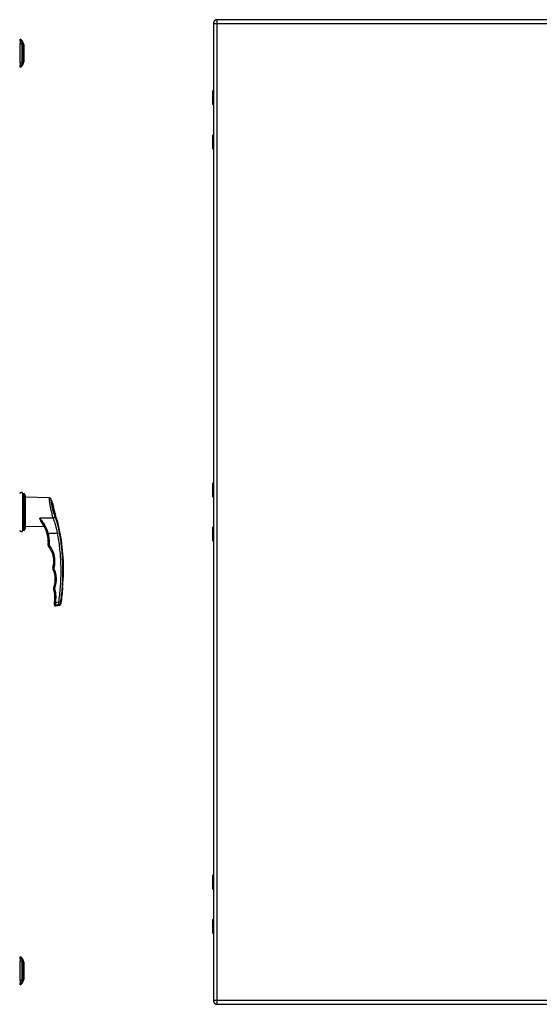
# Model space of a CAD drawing. Header units: inches. Extents: x 7 to 174, y 10 to 93.
# Tile 115 of 132: x 51 to 74, y 29 to 71. Entities that reach past the tile are written whole.
import ezdxf

# ---------------------------------------------------------------- set-up
doc = ezdxf.new("R2010")
doc.units = ezdxf.units.IN
doc.header["$MEASUREMENT"] = 0
doc.layers.add('Visible Edges(ANSI)', color=7, linetype='Continuous', lineweight=25)
doc.layers.add('Visible Tangent Edges(ANSI)', color=7, linetype='Continuous', lineweight=25)

msp = doc.modelspace()

# ---------------------------------------------------------------- linework, layer by layer
at = {"layer": 'Visible Edges(ANSI)'}
for p, q in [((95.438, 70.779), (59.842, 70.779)), ((59.681, 70.618), (59.681, 29.137)), ((51.47, 69.877), (51.47, 69.945)), ((51.47, 69.877), (51.47, 69.766)), ((51.557, 69.886), (51.624, 69.712)), ((51.47, 68.943), (51.47, 69.766)), ((51.63, 69.647), (51.63, 69.062)), ((51.624, 68.998), (51.557, 68.824)), ((51.47, 68.943), (51.47, 68.832)), ((51.47, 68.764), (51.47, 68.832)), ((59.661, 67.174), (59.661, 67.759)), ((59.681, 67.159), (59.677, 67.159)), ((59.661, 65.298), (59.661, 65.883)), ((59.677, 65.899), (59.681, 65.899)), ((59.661, 50.523), (59.661, 51.108)), ((51.62, 50.654), (51.604, 50.655)), ((51.706, 49.253), (51.706, 50.503)), ((52.702, 50.485), (51.706, 50.503)), ((59.681, 50.507), (59.677, 50.507)), ((51.62, 49.101), (51.604, 49.1)), ((52.491, 49.266), (51.706, 49.253)), ((52.459, 49.325), (52.459, 49.325)), ((59.661, 48.647), (59.661, 49.232)), ((59.677, 49.247), (59.681, 49.247)), ((53.299, 47.078), (53.315, 47.078)), ((53.293, 46.678), (53.277, 46.678)), ((52.983, 45.891), (53.135, 45.918)), ((59.661, 33.871), (59.661, 34.456)), ((59.681, 33.856), (59.677, 33.856)), ((59.661, 31.995), (59.661, 32.58)), ((59.677, 32.596), (59.681, 32.596)), ((51.47, 30.922), (51.47, 30.99)), ((51.47, 30.922), (51.47, 30.811)), ((51.47, 29.988), (51.47, 30.811)), ((51.557, 30.931), (51.624, 30.757)), ((51.63, 30.692), (51.63, 30.107)), ((51.47, 29.988), (51.47, 29.877)), ((51.47, 29.809), (51.47, 29.877)), ((51.624, 30.043), (51.557, 29.869)), ((59.842, 28.976), (95.438, 28.976))]:
    msp.add_line(p, q, dxfattribs=at)
at = {"layer": 'Visible Edges(ANSI)', "flags": 128}
for points in [[(51.625, 69), (51.625, 69), (51.625, 69.001), (51.625, 69.003), (51.625, 69.006), (51.625, 69.01), (51.625, 69.015), (51.625, 69.02), (51.625, 69.027), (51.625, 69.034), (51.625, 69.042), (51.625, 69.05), (51.625, 69.06), (51.625, 69.07), (51.625, 69.08), (51.625, 69.092), (51.625, 69.104), (51.625, 69.116), (51.625, 69.129), (51.625, 69.143), (51.625, 69.157), (51.625, 69.172), (51.625, 69.187), (51.625, 69.203), (51.625, 69.219), (51.625, 69.235), (51.625, 69.252), (51.625, 69.269), (51.625, 69.286), (51.625, 69.303), (51.625, 69.32), (51.625, 69.337), (51.625, 69.355), (51.625, 69.372), (51.625, 69.39), (51.625, 69.407), (51.625, 69.424), (51.625, 69.441), (51.625, 69.458), (51.625, 69.475), (51.625, 69.491), (51.625, 69.507), (51.625, 69.523), (51.625, 69.538), (51.625, 69.553), (51.625, 69.567), (51.625, 69.58), (51.625, 69.594), (51.625, 69.606), (51.625, 69.618), (51.625, 69.629), (51.625, 69.64), (51.625, 69.65), (51.625, 69.659), (51.625, 69.668), (51.625, 69.676), (51.625, 69.683), (51.625, 69.689), (51.625, 69.695), (51.625, 69.699), (51.625, 69.703), (51.625, 69.706), (51.625, 69.708), (51.625, 69.709), (51.625, 69.71)], [(52.862, 50.218), (52.862, 50.217), (52.863, 50.214), (52.863, 50.209), (52.864, 50.203), (52.866, 50.195), (52.867, 50.185), (52.869, 50.173), (52.871, 50.16), (52.874, 50.145), (52.877, 50.129), (52.88, 50.111), (52.884, 50.092), (52.888, 50.073), (52.893, 50.052), (52.897, 50.03), (52.903, 50.008), (52.908, 49.985), (52.914, 49.961), (52.92, 49.937), (52.927, 49.913), (52.933, 49.888), (52.94, 49.864), (52.948, 49.84), (52.955, 49.816)], [(52.955, 49.816), (52.956, 49.813), (52.957, 49.81), (52.958, 49.808), (52.958, 49.805), (52.959, 49.802), (52.96, 49.799), (52.961, 49.797), (52.962, 49.794), (52.963, 49.791), (52.964, 49.788), (52.964, 49.786), (52.965, 49.783), (52.966, 49.78), (52.967, 49.777), (52.968, 49.775), (52.969, 49.772), (52.97, 49.769), (52.97, 49.766), (52.971, 49.764), (52.972, 49.761), (52.973, 49.758), (52.974, 49.755), (52.975, 49.753), (52.976, 49.75)], [(53.092, 49.392), (53.091, 49.393), (53.09, 49.396), (53.089, 49.4), (53.087, 49.406), (53.084, 49.414), (53.081, 49.423), (53.078, 49.433), (53.074, 49.444), (53.07, 49.457), (53.065, 49.471), (53.06, 49.486), (53.055, 49.502), (53.049, 49.519), (53.043, 49.538), (53.037, 49.557), (53.03, 49.577), (53.024, 49.597), (53.017, 49.618), (53.01, 49.64), (53.003, 49.661), (52.996, 49.683), (52.989, 49.705), (52.982, 49.727), (52.976, 49.75)], [(52.402, 49.419), (52.413, 49.401), (52.424, 49.384), (52.435, 49.366), (52.446, 49.348), (52.457, 49.33), (52.467, 49.312), (52.477, 49.293), (52.487, 49.274), (52.497, 49.256), (52.506, 49.237), (52.515, 49.217), (52.524, 49.198), (52.533, 49.179), (52.541, 49.159), (52.549, 49.139), (52.557, 49.119), (52.565, 49.099), (52.572, 49.079), (52.579, 49.059), (52.586, 49.038), (52.592, 49.018), (52.598, 48.997), (52.604, 48.976), (52.609, 48.955)], [(52.609, 48.955), (52.614, 48.937), (52.619, 48.918), (52.623, 48.899), (52.627, 48.881), (52.63, 48.862), (52.634, 48.843), (52.637, 48.824), (52.64, 48.805), (52.643, 48.786), (52.645, 48.767), (52.648, 48.748), (52.65, 48.729), (52.651, 48.71), (52.653, 48.691), (52.654, 48.672), (52.655, 48.652), (52.656, 48.633), (52.656, 48.614), (52.657, 48.595), (52.657, 48.576), (52.657, 48.557), (52.656, 48.537), (52.655, 48.518), (52.655, 48.499)], [(52.655, 48.499), (52.654, 48.495), (52.654, 48.49), (52.654, 48.486), (52.655, 48.481), (52.655, 48.477), (52.655, 48.472), (52.656, 48.468), (52.657, 48.464), (52.658, 48.459), (52.659, 48.455), (52.66, 48.451), (52.661, 48.446), (52.662, 48.442), (52.664, 48.438), (52.666, 48.434), (52.667, 48.43), (52.669, 48.426), (52.671, 48.422), (52.673, 48.418), (52.675, 48.414), (52.678, 48.41), (52.68, 48.406), (52.683, 48.403), (52.686, 48.399)], [(52.686, 48.399), (52.708, 48.369), (52.73, 48.337), (52.75, 48.305), (52.769, 48.272), (52.787, 48.238), (52.804, 48.203), (52.819, 48.168), (52.833, 48.133), (52.845, 48.096), (52.856, 48.06), (52.866, 48.023), (52.874, 47.986), (52.881, 47.948), (52.886, 47.911), (52.89, 47.873), (52.893, 47.835), (52.894, 47.797), (52.893, 47.759), (52.891, 47.721), (52.888, 47.683), (52.883, 47.645), (52.877, 47.607), (52.869, 47.57), (52.86, 47.533)], [(52.86, 47.533), (52.859, 47.529), (52.858, 47.524), (52.858, 47.52), (52.857, 47.516), (52.856, 47.512), (52.856, 47.508), (52.856, 47.504), (52.855, 47.499), (52.855, 47.495), (52.855, 47.491), (52.856, 47.487), (52.856, 47.482), (52.856, 47.478), (52.857, 47.474), (52.857, 47.47), (52.858, 47.466), (52.859, 47.462), (52.86, 47.457), (52.861, 47.453), (52.862, 47.449), (52.864, 47.445), (52.865, 47.441), (52.867, 47.437), (52.868, 47.433)], [(52.868, 47.433), (52.881, 47.404), (52.892, 47.374), (52.903, 47.344), (52.913, 47.313), (52.921, 47.282), (52.929, 47.251), (52.936, 47.219), (52.941, 47.188), (52.946, 47.156), (52.95, 47.124), (52.952, 47.092), (52.954, 47.06), (52.954, 47.028), (52.954, 46.996), (52.952, 46.964), (52.95, 46.932), (52.946, 46.9), (52.942, 46.868), (52.936, 46.837), (52.929, 46.805), (52.922, 46.774), (52.913, 46.743), (52.903, 46.712), (52.893, 46.682)], [(52.893, 46.682), (52.891, 46.678), (52.89, 46.674), (52.889, 46.67), (52.888, 46.666), (52.887, 46.662), (52.886, 46.658), (52.886, 46.654), (52.885, 46.65), (52.884, 46.646), (52.884, 46.642), (52.884, 46.638), (52.884, 46.633), (52.884, 46.629), (52.884, 46.625), (52.884, 46.621), (52.884, 46.617), (52.885, 46.613), (52.885, 46.609), (52.886, 46.605), (52.887, 46.6), (52.887, 46.596), (52.888, 46.592), (52.89, 46.588), (52.891, 46.584)], [(52.891, 46.584), (52.896, 46.569), (52.9, 46.554), (52.904, 46.539), (52.908, 46.523), (52.912, 46.508), (52.916, 46.492), (52.919, 46.477), (52.922, 46.461), (52.925, 46.446), (52.927, 46.43), (52.929, 46.414), (52.931, 46.398), (52.933, 46.382), (52.935, 46.367), (52.936, 46.351), (52.937, 46.335), (52.938, 46.319), (52.938, 46.303), (52.939, 46.287), (52.939, 46.271), (52.938, 46.256), (52.938, 46.24), (52.937, 46.224), (52.936, 46.208)], [(52.918, 45.99), (52.917, 45.987), (52.917, 45.985), (52.917, 45.982), (52.917, 45.98), (52.916, 45.977), (52.916, 45.975), (52.916, 45.973), (52.916, 45.971), (52.916, 45.969), (52.915, 45.967), (52.915, 45.966), (52.915, 45.964), (52.915, 45.963), (52.915, 45.962), (52.915, 45.96), (52.915, 45.959), (52.915, 45.958), (52.914, 45.958), (52.914, 45.957), (52.914, 45.956), (52.914, 45.956), (52.914, 45.956), (52.914, 45.956), (52.914, 45.955)], [(52.922, 46.031), (52.921, 46.029), (52.921, 46.026), (52.921, 46.024), (52.921, 46.022), (52.921, 46.02), (52.92, 46.017), (52.92, 46.015), (52.92, 46.013), (52.92, 46.011), (52.92, 46.009), (52.919, 46.007), (52.919, 46.005), (52.919, 46.003), (52.919, 46.002), (52.919, 46), (52.919, 45.998), (52.918, 45.997), (52.918, 45.996), (52.918, 45.994), (52.918, 45.993), (52.918, 45.992), (52.918, 45.992), (52.918, 45.991), (52.918, 45.99)], [(52.936, 46.208), (52.936, 46.201), (52.935, 46.193), (52.934, 46.186), (52.934, 46.178), (52.933, 46.171), (52.933, 46.164), (52.932, 46.156), (52.932, 46.149), (52.931, 46.142), (52.93, 46.134), (52.93, 46.127), (52.929, 46.119), (52.929, 46.112), (52.928, 46.105), (52.927, 46.097), (52.927, 46.09), (52.926, 46.083), (52.926, 46.075), (52.925, 46.068), (52.924, 46.061), (52.924, 46.053), (52.923, 46.046), (52.922, 46.038), (52.922, 46.031)], [(51.625, 30.045), (51.625, 30.045), (51.625, 30.046), (51.625, 30.048), (51.625, 30.051), (51.625, 30.055), (51.625, 30.06), (51.625, 30.065), (51.625, 30.072), (51.625, 30.079), (51.625, 30.086), (51.625, 30.095), (51.625, 30.104), (51.625, 30.115), (51.625, 30.125), (51.625, 30.137), (51.625, 30.149), (51.625, 30.161), (51.625, 30.174), (51.625, 30.188), (51.625, 30.202), (51.625, 30.217), (51.625, 30.232), (51.625, 30.248), (51.625, 30.264), (51.625, 30.28), (51.625, 30.297), (51.625, 30.314), (51.625, 30.331), (51.625, 30.348), (51.625, 30.365), (51.625, 30.383), (51.625, 30.4), (51.625, 30.418), (51.625, 30.435), (51.625, 30.452), (51.625, 30.469), (51.625, 30.486), (51.625, 30.503), (51.625, 30.52), (51.625, 30.536), (51.625, 30.552), (51.625, 30.568), (51.625, 30.583), (51.625, 30.598), (51.625, 30.612), (51.625, 30.625), (51.625, 30.639), (51.625, 30.651), (51.625, 30.663), (51.625, 30.674), (51.625, 30.685), (51.625, 30.695), (51.625, 30.704), (51.625, 30.713), (51.625, 30.721), (51.625, 30.728), (51.625, 30.734), (51.625, 30.74), (51.625, 30.744), (51.625, 30.748), (51.625, 30.751), (51.625, 30.753), (51.625, 30.754), (51.625, 30.755)]]:
    msp.add_lwpolyline(points, dxfattribs=at)
at = {"layer": 'Visible Edges(ANSI)'}
for centre, radius, start, end in [((59.842, 70.618), 0.161, 90, 180), ((51.478, 69.886), 0.0394, 101.537, 126.8699), ((51.454, 69.828), 0.118, 29.7291, 82.0587), ((51.548, 69.882), 0.00984, 21.2505, 29.7291), ((51.62, 69.71), 0.00492, 0.2088, 21.2505), ((51.618, 69.647), 0.0118, 0, 53.3493), ((51.62, 69), 0.00492, 338.7495, 359.7912), ((51.618, 69.062), 0.0118, 306.6507, 0), ((51.478, 68.823), 0.0394, 233.1301, 258.463), ((51.454, 68.881), 0.118, 277.9413, 330.2709), ((51.548, 68.827), 0.00984, 330.2709, 338.7495), ((59.681, 67.759), 0.0197, 90.5386, 180), ((59.677, 67.174), 0.0157, 180, 270), ((59.677, 65.883), 0.0157, 90, 180), ((59.681, 65.298), 0.0197, 180, 269.4614), ((59.681, 51.108), 0.0197, 90.5386, 180), ((51.523, 50.643), 0.0689, 21.3638, 180), ((51.605, 50.675), 0.0197, 201.3638, 265.834), ((51.615, 50.59), 0.0641, 22.706, 85.834), ((51.298, 50.458), 0.408, 0, 22.706), ((52.7, 50.387), 0.0984, 19.5831, 89), ((44.219, 47.37), 9.1, 18.2371, 19.5831), ((59.677, 50.523), 0.0157, 180, 270), ((44.219, 47.37), 9.1, 358.1604, 12.8399), ((51.523, 49.113), 0.0689, 180, 338.6362), ((51.605, 49.08), 0.0197, 94.166, 158.6362), ((51.615, 49.165), 0.0641, 274.166, 337.294), ((51.298, 49.298), 0.408, 337.294, 0), ((59.677, 49.232), 0.0157, 90, 180), ((59.681, 48.647), 0.0197, 180, 269.4614), ((44.219, 47.37), 9.084, 355.6305, 358.1573), ((44.219, 47.37), 9.1, 351.344, 355.638), ((53.118, 46.015), 0.0984, 280, 351.344), ((52.973, 45.95), 0.0591, 174.2188, 280), ((59.681, 34.456), 0.0197, 90.5386, 180), ((59.677, 33.871), 0.0157, 180, 270), ((59.677, 32.58), 0.0157, 90, 180), ((59.681, 31.995), 0.0197, 180, 269.4614), ((51.478, 30.931), 0.0394, 101.537, 126.8699), ((51.454, 30.873), 0.118, 29.7291, 82.0587), ((51.548, 30.927), 0.00984, 21.2505, 29.7291), ((51.62, 30.755), 0.00492, 0.2088, 21.2505), ((51.618, 30.692), 0.0118, 0, 53.3493), ((51.618, 30.107), 0.0118, 306.6507, 0), ((51.478, 29.868), 0.0394, 233.1301, 258.463), ((51.454, 29.926), 0.118, 277.9413, 330.2709), ((51.548, 29.872), 0.00984, 330.2709, 338.7495), ((51.62, 30.045), 0.00492, 338.7495, 359.7912), ((59.842, 29.137), 0.161, 180, 270)]:
    msp.add_arc(centre, radius, start, end, dxfattribs=at)
at = {"layer": 'Visible Tangent Edges(ANSI)'}
for p, q in [((59.842, 70.618), (59.842, 70.779)), ((59.681, 70.618), (59.842, 70.618)), ((59.842, 70.618), (95.438, 70.618)), ((59.842, 29.137), (59.842, 70.618)), ((51.557, 69.886), (51.624, 69.712)), ((51.557, 69.82), (51.557, 69.82)), ((51.557, 69.747), (51.557, 69.747)), ((51.557, 68.962), (51.557, 68.963)), ((51.557, 68.889), (51.557, 68.889)), ((59.681, 67.759), (59.661, 67.759)), ((59.661, 67.174), (59.681, 67.174)), ((59.681, 65.883), (59.661, 65.883)), ((59.661, 65.298), (59.681, 65.298)), ((59.681, 51.108), (59.661, 51.108)), ((51.587, 49.088), (51.587, 50.668)), ((51.604, 50.655), (51.604, 49.1)), ((51.62, 50.654), (51.62, 49.101)), ((51.674, 50.615), (51.674, 49.14)), ((59.661, 50.523), (59.681, 50.523)), ((59.681, 49.232), (59.661, 49.232)), ((59.661, 48.647), (59.681, 48.647)), ((53.099, 46.046), (52.981, 46.026)), ((59.681, 34.456), (59.661, 34.456)), ((59.661, 33.871), (59.681, 33.871)), ((59.681, 32.58), (59.661, 32.58)), ((59.661, 31.995), (59.681, 31.995)), ((51.557, 30.865), (51.557, 30.865)), ((51.557, 30.792), (51.557, 30.792)), ((51.557, 29.869), (51.624, 30.043)), ((51.557, 30.007), (51.557, 30.008)), ((51.557, 29.934), (51.557, 29.934)), ((59.842, 29.137), (59.681, 29.137)), ((59.842, 28.976), (59.842, 29.137)), ((95.438, 29.137), (59.842, 29.137))]:
    msp.add_line(p, q, dxfattribs=at)
at = {"layer": 'Visible Tangent Edges(ANSI)', "flags": 128}
for points in [[(51.556, 69.887), (51.556, 69.887), (51.556, 69.886), (51.556, 69.886), (51.556, 69.885), (51.556, 69.884), (51.556, 69.883), (51.556, 69.881), (51.556, 69.88), (51.556, 69.878), (51.556, 69.876), (51.556, 69.873), (51.556, 69.871), (51.556, 69.868), (51.556, 69.865), (51.556, 69.861), (51.556, 69.858), (51.556, 69.854), (51.556, 69.85), (51.556, 69.846), (51.556, 69.842), (51.556, 69.837), (51.556, 69.833), (51.556, 69.828), (51.556, 69.822)], [(51.556, 69.822), (51.556, 69.821), (51.556, 69.819), (51.556, 69.817), (51.556, 69.815), (51.556, 69.813), (51.556, 69.811), (51.556, 69.808), (51.556, 69.806), (51.556, 69.803), (51.556, 69.8), (51.556, 69.797), (51.556, 69.794), (51.556, 69.791), (51.556, 69.787), (51.556, 69.784), (51.556, 69.78), (51.556, 69.776), (51.556, 69.772), (51.556, 69.769), (51.556, 69.765), (51.556, 69.76), (51.556, 69.756), (51.556, 69.752), (51.556, 69.748)], [(51.557, 69.82), (51.557, 69.826), (51.557, 69.831), (51.557, 69.836), (51.557, 69.84), (51.557, 69.845), (51.557, 69.849), (51.557, 69.853), (51.557, 69.856), (51.557, 69.86), (51.557, 69.863), (51.557, 69.866), (51.557, 69.869), (51.557, 69.872), (51.557, 69.874), (51.557, 69.876), (51.557, 69.878), (51.557, 69.88), (51.557, 69.881), (51.557, 69.883), (51.557, 69.884), (51.557, 69.885), (51.557, 69.885), (51.557, 69.885), (51.557, 69.886)], [(51.557, 69.747), (51.557, 69.751), (51.557, 69.755), (51.557, 69.76), (51.557, 69.763), (51.557, 69.767), (51.557, 69.771), (51.557, 69.775), (51.557, 69.779), (51.557, 69.782), (51.557, 69.786), (51.557, 69.789), (51.557, 69.792), (51.557, 69.795), (51.557, 69.798), (51.557, 69.801), (51.557, 69.804), (51.557, 69.806), (51.557, 69.809), (51.557, 69.811), (51.557, 69.813), (51.557, 69.815), (51.557, 69.817), (51.557, 69.819), (51.557, 69.82)], [(51.556, 69.748), (51.556, 69.716), (51.556, 69.684), (51.556, 69.652), (51.556, 69.619), (51.556, 69.587), (51.556, 69.554), (51.556, 69.52), (51.556, 69.487), (51.556, 69.454), (51.556, 69.421), (51.556, 69.387), (51.556, 69.354), (51.556, 69.321), (51.556, 69.287), (51.556, 69.254), (51.556, 69.221), (51.556, 69.188), (51.556, 69.155), (51.556, 69.122), (51.556, 69.09), (51.556, 69.057), (51.556, 69.025), (51.556, 68.993), (51.556, 68.962)], [(51.557, 68.963), (51.557, 68.994), (51.557, 69.026), (51.557, 69.058), (51.557, 69.09), (51.557, 69.123), (51.557, 69.156), (51.557, 69.188), (51.557, 69.221), (51.557, 69.254), (51.557, 69.288), (51.557, 69.321), (51.557, 69.354), (51.557, 69.387), (51.557, 69.42), (51.557, 69.454), (51.557, 69.487), (51.557, 69.52), (51.557, 69.553), (51.557, 69.586), (51.557, 69.619), (51.557, 69.651), (51.557, 69.683), (51.557, 69.715), (51.557, 69.747)], [(51.624, 69.712), (51.624, 69.711), (51.624, 69.711), (51.624, 69.71), (51.624, 69.709), (51.624, 69.708), (51.624, 69.706), (51.624, 69.704), (51.624, 69.702), (51.624, 69.7), (51.624, 69.697), (51.624, 69.694), (51.624, 69.69), (51.624, 69.687), (51.625, 69.683), (51.625, 69.679), (51.625, 69.674), (51.625, 69.669), (51.625, 69.664), (51.625, 69.659), (51.625, 69.654), (51.625, 69.648), (51.625, 69.642), (51.625, 69.636), (51.625, 69.629)], [(51.625, 69.582), (51.625, 69.566), (51.625, 69.549), (51.625, 69.532), (51.625, 69.514), (51.625, 69.495), (51.624, 69.476), (51.624, 69.456), (51.624, 69.436), (51.624, 69.416), (51.624, 69.396), (51.624, 69.375), (51.624, 69.355), (51.624, 69.334), (51.624, 69.313), (51.624, 69.293), (51.624, 69.273), (51.624, 69.253), (51.624, 69.233), (51.625, 69.214), (51.625, 69.196), (51.625, 69.178), (51.625, 69.16), (51.625, 69.143), (51.625, 69.127)], [(51.625, 69.629), (51.625, 69.628), (51.625, 69.626), (51.625, 69.624), (51.625, 69.622), (51.625, 69.62), (51.625, 69.618), (51.625, 69.617), (51.625, 69.615), (51.625, 69.613), (51.625, 69.611), (51.625, 69.609), (51.625, 69.607), (51.625, 69.605), (51.625, 69.603), (51.625, 69.601), (51.625, 69.599), (51.625, 69.597), (51.625, 69.595), (51.625, 69.593), (51.625, 69.591), (51.625, 69.589), (51.625, 69.587), (51.625, 69.584), (51.625, 69.582)], [(51.625, 69.08), (51.625, 69.074), (51.625, 69.067), (51.625, 69.062), (51.625, 69.056), (51.625, 69.05), (51.625, 69.045), (51.625, 69.04), (51.625, 69.035), (51.625, 69.031), (51.625, 69.027), (51.624, 69.023), (51.624, 69.019), (51.624, 69.016), (51.624, 69.013), (51.624, 69.01), (51.624, 69.007), (51.624, 69.005), (51.624, 69.003), (51.624, 69.002), (51.624, 69), (51.624, 68.999), (51.624, 68.998), (51.624, 68.998), (51.624, 68.998)], [(51.625, 69.127), (51.625, 69.125), (51.625, 69.123), (51.625, 69.121), (51.625, 69.119), (51.625, 69.117), (51.625, 69.115), (51.625, 69.113), (51.625, 69.111), (51.625, 69.109), (51.625, 69.107), (51.625, 69.105), (51.625, 69.103), (51.625, 69.101), (51.625, 69.099), (51.625, 69.097), (51.625, 69.095), (51.625, 69.093), (51.625, 69.091), (51.625, 69.089), (51.625, 69.087), (51.625, 69.086), (51.625, 69.084), (51.625, 69.082), (51.625, 69.08)], [(51.556, 68.962), (51.556, 68.957), (51.556, 68.953), (51.556, 68.949), (51.556, 68.945), (51.556, 68.941), (51.556, 68.937), (51.556, 68.933), (51.556, 68.929), (51.556, 68.926), (51.556, 68.922), (51.556, 68.919), (51.556, 68.916), (51.556, 68.912), (51.556, 68.909), (51.556, 68.907), (51.556, 68.904), (51.556, 68.901), (51.556, 68.899), (51.556, 68.896), (51.556, 68.894), (51.556, 68.892), (51.556, 68.89), (51.556, 68.889), (51.556, 68.887)], [(51.556, 68.887), (51.556, 68.882), (51.556, 68.877), (51.556, 68.872), (51.556, 68.868), (51.556, 68.863), (51.556, 68.859), (51.556, 68.855), (51.556, 68.851), (51.556, 68.848), (51.556, 68.845), (51.556, 68.842), (51.556, 68.839), (51.556, 68.836), (51.556, 68.834), (51.556, 68.832), (51.556, 68.83), (51.556, 68.828), (51.556, 68.827), (51.556, 68.825), (51.556, 68.824), (51.556, 68.824), (51.556, 68.823), (51.556, 68.823), (51.556, 68.823)], [(51.557, 68.889), (51.557, 68.891), (51.557, 68.892), (51.557, 68.894), (51.557, 68.896), (51.557, 68.898), (51.557, 68.901), (51.557, 68.903), (51.557, 68.906), (51.557, 68.908), (51.557, 68.911), (51.557, 68.914), (51.557, 68.917), (51.557, 68.921), (51.557, 68.924), (51.557, 68.927), (51.557, 68.931), (51.557, 68.935), (51.557, 68.938), (51.557, 68.942), (51.557, 68.946), (51.557, 68.95), (51.557, 68.954), (51.557, 68.958), (51.557, 68.962)], [(51.557, 68.824), (51.557, 68.824), (51.557, 68.824), (51.557, 68.825), (51.557, 68.826), (51.557, 68.827), (51.557, 68.828), (51.557, 68.829), (51.557, 68.831), (51.557, 68.833), (51.557, 68.835), (51.557, 68.838), (51.557, 68.84), (51.557, 68.843), (51.557, 68.846), (51.557, 68.85), (51.557, 68.853), (51.557, 68.857), (51.557, 68.861), (51.557, 68.865), (51.557, 68.869), (51.557, 68.874), (51.557, 68.879), (51.557, 68.884), (51.557, 68.889)], [(59.681, 67.544), (59.679, 67.543), (59.677, 67.542), (59.676, 67.54), (59.675, 67.538), (59.674, 67.536), (59.673, 67.534), (59.672, 67.531), (59.671, 67.527), (59.671, 67.524), (59.67, 67.52), (59.67, 67.517), (59.67, 67.513), (59.67, 67.509), (59.67, 67.506), (59.671, 67.502), (59.671, 67.499), (59.672, 67.495), (59.673, 67.492), (59.674, 67.49), (59.675, 67.487), (59.676, 67.486), (59.678, 67.484), (59.679, 67.483), (59.681, 67.482)], [(59.681, 67.502), (59.681, 67.503), (59.68, 67.503), (59.68, 67.504), (59.68, 67.505), (59.68, 67.506), (59.68, 67.507), (59.679, 67.508), (59.679, 67.509), (59.679, 67.51), (59.679, 67.511), (59.679, 67.512), (59.679, 67.513), (59.679, 67.514), (59.679, 67.515), (59.679, 67.516), (59.679, 67.517), (59.679, 67.518), (59.68, 67.519), (59.68, 67.52), (59.68, 67.521), (59.68, 67.522), (59.68, 67.523), (59.681, 67.523), (59.681, 67.524)], [(59.681, 65.575), (59.679, 65.575), (59.678, 65.573), (59.676, 65.572), (59.675, 65.57), (59.674, 65.568), (59.673, 65.565), (59.672, 65.562), (59.671, 65.559), (59.671, 65.556), (59.67, 65.552), (59.67, 65.548), (59.67, 65.545), (59.67, 65.541), (59.67, 65.537), (59.671, 65.533), (59.671, 65.53), (59.672, 65.527), (59.673, 65.524), (59.674, 65.521), (59.675, 65.519), (59.676, 65.517), (59.677, 65.516), (59.679, 65.514), (59.681, 65.514)], [(59.681, 65.533), (59.681, 65.534), (59.68, 65.535), (59.68, 65.536), (59.68, 65.537), (59.68, 65.538), (59.68, 65.539), (59.679, 65.54), (59.679, 65.541), (59.679, 65.542), (59.679, 65.542), (59.679, 65.543), (59.679, 65.544), (59.679, 65.545), (59.679, 65.546), (59.679, 65.547), (59.679, 65.548), (59.679, 65.549), (59.68, 65.55), (59.68, 65.551), (59.68, 65.552), (59.68, 65.553), (59.68, 65.554), (59.681, 65.555), (59.681, 65.556)], [(59.681, 50.892), (59.679, 50.892), (59.677, 50.89), (59.676, 50.889), (59.675, 50.887), (59.674, 50.885), (59.673, 50.882), (59.672, 50.879), (59.671, 50.876), (59.671, 50.873), (59.67, 50.869), (59.67, 50.865), (59.67, 50.861), (59.67, 50.858), (59.67, 50.854), (59.671, 50.85), (59.671, 50.847), (59.672, 50.844), (59.673, 50.841), (59.674, 50.838), (59.675, 50.836), (59.676, 50.834), (59.678, 50.833), (59.679, 50.831), (59.681, 50.831)], [(59.681, 50.85), (59.681, 50.851), (59.68, 50.852), (59.68, 50.853), (59.68, 50.854), (59.68, 50.855), (59.68, 50.856), (59.679, 50.857), (59.679, 50.858), (59.679, 50.859), (59.679, 50.86), (59.679, 50.86), (59.679, 50.861), (59.679, 50.862), (59.679, 50.863), (59.679, 50.864), (59.679, 50.865), (59.679, 50.866), (59.68, 50.867), (59.68, 50.868), (59.68, 50.869), (59.68, 50.87), (59.68, 50.871), (59.681, 50.872), (59.681, 50.873)], [(52.701, 50.484), (52.701, 50.482), (52.702, 50.475), (52.703, 50.464), (52.704, 50.449), (52.705, 50.43), (52.707, 50.407), (52.71, 50.38), (52.713, 50.349), (52.717, 50.314), (52.721, 50.277), (52.727, 50.236), (52.733, 50.194), (52.741, 50.149), (52.749, 50.102), (52.757, 50.055), (52.767, 50.006), (52.777, 49.956), (52.788, 49.906), (52.8, 49.856), (52.813, 49.807), (52.826, 49.758), (52.84, 49.71), (52.854, 49.664), (52.868, 49.619)], [(52.959, 49.686), (52.944, 49.724), (52.93, 49.763), (52.916, 49.803), (52.902, 49.844), (52.89, 49.886), (52.878, 49.929), (52.867, 49.971), (52.856, 50.013), (52.847, 50.054), (52.838, 50.095), (52.83, 50.134), (52.823, 50.172), (52.817, 50.208), (52.811, 50.243), (52.807, 50.274), (52.803, 50.304), (52.8, 50.33), (52.798, 50.353), (52.796, 50.373), (52.794, 50.389), (52.793, 50.402), (52.793, 50.411), (52.792, 50.417), (52.792, 50.419)], [(52.868, 49.619), (52.845, 49.619), (52.821, 49.618), (52.798, 49.618), (52.774, 49.618), (52.751, 49.618), (52.727, 49.617), (52.704, 49.617), (52.68, 49.617), (52.657, 49.617), (52.633, 49.616), (52.61, 49.616), (52.586, 49.616), (52.563, 49.615), (52.539, 49.615), (52.516, 49.615), (52.492, 49.615), (52.469, 49.614), (52.445, 49.614), (52.422, 49.614), (52.398, 49.613), (52.375, 49.613), (52.351, 49.613), (52.328, 49.613), (52.304, 49.612)], [(52.402, 49.419), (52.397, 49.426), (52.392, 49.433), (52.388, 49.44), (52.384, 49.447), (52.379, 49.455), (52.375, 49.462), (52.371, 49.47), (52.367, 49.478), (52.363, 49.486), (52.359, 49.494), (52.355, 49.502), (52.352, 49.51), (52.348, 49.518), (52.344, 49.527), (52.34, 49.535), (52.336, 49.543), (52.332, 49.552), (52.328, 49.56), (52.324, 49.569), (52.321, 49.578), (52.317, 49.586), (52.313, 49.595), (52.309, 49.604), (52.304, 49.612)], [(52.304, 49.612), (52.308, 49.603), (52.311, 49.594), (52.314, 49.586), (52.317, 49.577), (52.32, 49.568), (52.323, 49.559), (52.326, 49.551), (52.329, 49.542), (52.332, 49.534), (52.335, 49.526), (52.338, 49.517), (52.341, 49.509), (52.344, 49.501), (52.348, 49.494), (52.351, 49.486), (52.354, 49.478), (52.358, 49.471), (52.361, 49.463), (52.365, 49.456), (52.368, 49.449), (52.372, 49.442), (52.376, 49.435), (52.38, 49.429), (52.385, 49.422)], [(52.667, 48.97), (52.659, 49.001), (52.65, 49.031), (52.64, 49.061), (52.629, 49.091), (52.618, 49.121), (52.606, 49.15), (52.594, 49.179), (52.581, 49.208), (52.568, 49.236), (52.554, 49.264), (52.539, 49.292), (52.524, 49.319), (52.508, 49.346), (52.492, 49.372), (52.475, 49.398), (52.458, 49.424), (52.44, 49.449), (52.422, 49.474), (52.404, 49.498), (52.385, 49.522), (52.365, 49.545), (52.345, 49.568), (52.325, 49.59), (52.304, 49.612)], [(52.385, 49.422), (52.388, 49.418), (52.39, 49.414), (52.393, 49.41), (52.396, 49.406), (52.399, 49.402), (52.401, 49.397), (52.404, 49.393), (52.407, 49.39), (52.409, 49.386), (52.412, 49.382), (52.414, 49.378), (52.417, 49.374), (52.419, 49.371), (52.421, 49.367), (52.423, 49.363), (52.426, 49.36), (52.428, 49.356), (52.43, 49.353), (52.432, 49.349), (52.434, 49.346), (52.436, 49.343), (52.438, 49.34), (52.44, 49.336), (52.442, 49.333)], [(52.442, 49.333), (52.442, 49.333), (52.443, 49.332), (52.443, 49.331), (52.444, 49.33), (52.444, 49.33), (52.445, 49.329), (52.446, 49.328), (52.446, 49.328), (52.447, 49.327), (52.448, 49.326), (52.449, 49.326), (52.45, 49.325), (52.451, 49.325), (52.452, 49.324), (52.453, 49.323), (52.454, 49.323), (52.455, 49.322), (52.456, 49.322), (52.457, 49.321), (52.458, 49.321), (52.459, 49.32), (52.46, 49.32), (52.462, 49.319), (52.463, 49.319)], [(52.868, 49.619), (52.878, 49.595), (52.888, 49.57), (52.897, 49.545), (52.907, 49.52), (52.916, 49.494), (52.925, 49.469), (52.933, 49.443), (52.942, 49.417), (52.95, 49.39), (52.958, 49.364), (52.966, 49.337), (52.974, 49.31), (52.981, 49.284), (52.989, 49.256), (52.996, 49.229), (53.003, 49.202), (53.01, 49.174), (53.016, 49.146), (53.023, 49.119), (53.029, 49.091), (53.035, 49.063), (53.041, 49.035), (53.047, 49.007), (53.052, 48.979)], [(53.147, 48.996), (53.141, 49.026), (53.135, 49.056), (53.129, 49.087), (53.123, 49.117), (53.117, 49.147), (53.11, 49.177), (53.104, 49.206), (53.097, 49.236), (53.089, 49.266), (53.082, 49.295), (53.075, 49.324), (53.067, 49.353), (53.059, 49.382), (53.051, 49.411), (53.043, 49.439), (53.034, 49.468), (53.025, 49.496), (53.017, 49.524), (53.007, 49.551), (52.998, 49.579), (52.989, 49.606), (52.979, 49.633), (52.969, 49.659), (52.959, 49.686)], [(52.667, 48.97), (52.683, 48.971), (52.699, 48.971), (52.715, 48.971), (52.731, 48.972), (52.747, 48.972), (52.763, 48.972), (52.779, 48.973), (52.795, 48.973), (52.812, 48.973), (52.828, 48.974), (52.844, 48.974), (52.86, 48.975), (52.876, 48.975), (52.892, 48.975), (52.908, 48.976), (52.924, 48.976), (52.94, 48.976), (52.956, 48.977), (52.972, 48.977), (52.988, 48.977), (53.004, 48.978), (53.02, 48.978), (53.036, 48.978), (53.052, 48.979)], [(52.714, 48.496), (52.715, 48.516), (52.716, 48.536), (52.716, 48.556), (52.716, 48.576), (52.716, 48.596), (52.716, 48.615), (52.715, 48.635), (52.715, 48.655), (52.714, 48.675), (52.712, 48.695), (52.711, 48.715), (52.709, 48.735), (52.707, 48.755), (52.704, 48.775), (52.702, 48.794), (52.699, 48.814), (52.696, 48.834), (52.692, 48.853), (52.689, 48.873), (52.685, 48.893), (52.681, 48.912), (52.677, 48.932), (52.672, 48.951), (52.667, 48.97)], [(53.052, 48.979), (53.066, 48.901), (53.079, 48.822), (53.092, 48.744), (53.103, 48.666), (53.115, 48.587), (53.125, 48.508), (53.135, 48.429), (53.144, 48.35), (53.152, 48.271), (53.16, 48.191), (53.167, 48.112), (53.173, 48.032), (53.179, 47.953), (53.183, 47.873), (53.187, 47.794), (53.191, 47.714), (53.194, 47.634), (53.196, 47.554), (53.197, 47.475), (53.197, 47.395), (53.197, 47.315), (53.196, 47.235), (53.195, 47.155), (53.193, 47.076), (53.19, 46.996), (53.186, 46.916), (53.182, 46.837), (53.177, 46.757), (53.171, 46.678), (53.164, 46.598), (53.157, 46.519), (53.149, 46.44), (53.141, 46.361), (53.131, 46.282), (53.121, 46.203), (53.111, 46.125), (53.099, 46.046)], [(53.195, 46.032), (53.206, 46.111), (53.217, 46.191), (53.227, 46.27), (53.236, 46.35), (53.245, 46.43), (53.253, 46.51), (53.26, 46.59), (53.267, 46.67), (53.273, 46.751), (53.278, 46.831), (53.282, 46.911), (53.286, 46.992), (53.289, 47.073), (53.291, 47.153), (53.293, 47.234), (53.294, 47.314), (53.294, 47.395), (53.293, 47.476), (53.292, 47.556), (53.29, 47.637), (53.287, 47.718), (53.284, 47.798), (53.279, 47.879), (53.275, 47.959), (53.269, 48.04), (53.263, 48.12), (53.256, 48.2), (53.248, 48.28), (53.24, 48.36), (53.23, 48.44), (53.221, 48.52), (53.21, 48.6), (53.199, 48.679), (53.187, 48.759), (53.174, 48.838), (53.161, 48.917), (53.147, 48.996)], [(59.681, 48.924), (59.679, 48.923), (59.678, 48.922), (59.676, 48.92), (59.675, 48.918), (59.674, 48.916), (59.673, 48.914), (59.672, 48.911), (59.671, 48.907), (59.671, 48.904), (59.67, 48.9), (59.67, 48.897), (59.67, 48.893), (59.67, 48.889), (59.67, 48.886), (59.671, 48.882), (59.671, 48.879), (59.672, 48.875), (59.673, 48.872), (59.674, 48.87), (59.675, 48.868), (59.676, 48.866), (59.677, 48.864), (59.679, 48.863), (59.681, 48.862)], [(52.733, 48.435), (52.731, 48.437), (52.73, 48.44), (52.728, 48.442), (52.727, 48.444), (52.725, 48.447), (52.724, 48.449), (52.723, 48.451), (52.722, 48.454), (52.721, 48.456), (52.72, 48.459), (52.719, 48.461), (52.718, 48.464), (52.717, 48.467), (52.716, 48.469), (52.716, 48.472), (52.715, 48.474), (52.715, 48.477), (52.715, 48.48), (52.714, 48.482), (52.714, 48.485), (52.714, 48.488), (52.714, 48.49), (52.714, 48.493), (52.714, 48.496)], [(59.681, 48.882), (59.681, 48.883), (59.68, 48.883), (59.68, 48.884), (59.68, 48.885), (59.68, 48.886), (59.68, 48.887), (59.679, 48.888), (59.679, 48.889), (59.679, 48.89), (59.679, 48.891), (59.679, 48.892), (59.679, 48.893), (59.679, 48.894), (59.679, 48.895), (59.679, 48.896), (59.679, 48.897), (59.679, 48.898), (59.68, 48.899), (59.68, 48.9), (59.68, 48.901), (59.68, 48.902), (59.68, 48.903), (59.681, 48.903), (59.681, 48.904)], [(52.918, 47.518), (52.928, 47.557), (52.936, 47.596), (52.942, 47.636), (52.947, 47.676), (52.951, 47.717), (52.953, 47.757), (52.953, 47.797), (52.952, 47.837), (52.949, 47.878), (52.945, 47.918), (52.94, 47.958), (52.932, 47.998), (52.924, 48.037), (52.913, 48.076), (52.902, 48.115), (52.889, 48.153), (52.874, 48.191), (52.858, 48.228), (52.84, 48.264), (52.821, 48.3), (52.801, 48.335), (52.78, 48.369), (52.757, 48.403), (52.733, 48.435)], [(52.923, 47.457), (52.922, 47.46), (52.921, 47.462), (52.92, 47.465), (52.919, 47.467), (52.918, 47.469), (52.918, 47.472), (52.917, 47.474), (52.917, 47.477), (52.916, 47.479), (52.916, 47.482), (52.915, 47.485), (52.915, 47.487), (52.915, 47.49), (52.915, 47.492), (52.915, 47.495), (52.915, 47.497), (52.915, 47.5), (52.915, 47.502), (52.916, 47.505), (52.916, 47.508), (52.916, 47.51), (52.917, 47.513), (52.917, 47.515), (52.918, 47.518)], [(52.949, 46.662), (52.96, 46.694), (52.97, 46.726), (52.979, 46.759), (52.987, 46.792), (52.994, 46.825), (53, 46.859), (53.005, 46.892), (53.009, 46.926), (53.012, 46.96), (53.013, 46.994), (53.014, 47.028), (53.013, 47.062), (53.012, 47.096), (53.009, 47.13), (53.005, 47.164), (53, 47.197), (52.994, 47.231), (52.987, 47.264), (52.979, 47.297), (52.97, 47.33), (52.96, 47.362), (52.948, 47.394), (52.936, 47.426), (52.923, 47.457)], [(52.948, 46.602), (52.947, 46.605), (52.946, 46.607), (52.946, 46.61), (52.945, 46.612), (52.945, 46.615), (52.944, 46.617), (52.944, 46.62), (52.944, 46.622), (52.943, 46.625), (52.943, 46.627), (52.943, 46.63), (52.943, 46.632), (52.943, 46.635), (52.943, 46.637), (52.944, 46.64), (52.944, 46.642), (52.944, 46.645), (52.945, 46.647), (52.945, 46.65), (52.946, 46.652), (52.946, 46.654), (52.947, 46.657), (52.948, 46.659), (52.949, 46.662)], [(52.995, 46.204), (52.997, 46.22), (52.997, 46.237), (52.998, 46.254), (52.998, 46.271), (52.998, 46.288), (52.998, 46.305), (52.997, 46.321), (52.996, 46.338), (52.995, 46.355), (52.994, 46.372), (52.992, 46.388), (52.991, 46.405), (52.988, 46.422), (52.986, 46.439), (52.983, 46.455), (52.98, 46.472), (52.977, 46.488), (52.974, 46.505), (52.97, 46.521), (52.966, 46.538), (52.962, 46.554), (52.957, 46.57), (52.953, 46.586), (52.948, 46.602)], [(52.981, 46.026), (52.982, 46.033), (52.982, 46.04), (52.983, 46.048), (52.984, 46.055), (52.984, 46.063), (52.985, 46.07), (52.986, 46.078), (52.986, 46.085), (52.987, 46.092), (52.987, 46.1), (52.988, 46.107), (52.989, 46.115), (52.989, 46.122), (52.99, 46.129), (52.99, 46.137), (52.991, 46.144), (52.992, 46.152), (52.992, 46.159), (52.993, 46.167), (52.993, 46.174), (52.994, 46.181), (52.994, 46.189), (52.995, 46.196), (52.995, 46.204)], [(52.987, 45.928), (52.986, 45.929), (52.986, 45.931), (52.986, 45.933), (52.986, 45.935), (52.986, 45.938), (52.986, 45.941), (52.986, 45.944), (52.986, 45.947), (52.985, 45.951), (52.985, 45.955), (52.985, 45.959), (52.985, 45.963), (52.984, 45.968), (52.984, 45.973), (52.984, 45.977), (52.984, 45.982), (52.983, 45.988), (52.983, 45.993), (52.983, 45.998), (52.982, 46.003), (52.982, 46.009), (52.982, 46.014), (52.981, 46.02), (52.981, 46.026)], [(53.099, 46.046), (53.1, 46.041), (53.101, 46.036), (53.102, 46.03), (53.103, 46.025), (53.104, 46.02), (53.105, 46.014), (53.106, 46.009), (53.106, 46.004), (53.107, 45.999), (53.108, 45.995), (53.109, 45.99), (53.11, 45.985), (53.11, 45.981), (53.111, 45.977), (53.112, 45.973), (53.112, 45.969), (53.113, 45.966), (53.113, 45.963), (53.114, 45.96), (53.114, 45.958), (53.114, 45.955), (53.115, 45.953), (53.115, 45.952), (53.115, 45.95)], [(53.195, 46.03), (53.195, 46.031), (53.195, 46.031), (53.195, 46.031), (53.195, 46.031), (53.195, 46.031), (53.195, 46.031), (53.195, 46.031), (53.195, 46.031), (53.195, 46.031), (53.195, 46.031), (53.195, 46.031), (53.195, 46.031), (53.195, 46.031), (53.195, 46.031), (53.195, 46.031), (53.195, 46.031), (53.195, 46.031), (53.195, 46.032), (53.195, 46.032), (53.195, 46.032), (53.195, 46.032), (53.195, 46.032), (53.195, 46.032), (53.195, 46.032)], [(53.216, 46), (53.216, 46), (53.215, 46), (53.215, 46.001), (53.215, 46.001), (53.215, 46.002), (53.214, 46.002), (53.214, 46.003), (53.213, 46.004), (53.213, 46.005), (53.212, 46.006), (53.211, 46.007), (53.21, 46.008), (53.209, 46.009), (53.208, 46.011), (53.207, 46.012), (53.206, 46.014), (53.205, 46.015), (53.204, 46.017), (53.202, 46.019), (53.201, 46.021), (53.199, 46.023), (53.198, 46.026), (53.196, 46.028), (53.195, 46.03)], [(52.983, 45.891), (52.983, 45.891), (52.983, 45.892), (52.983, 45.892), (52.983, 45.892), (52.983, 45.893), (52.983, 45.894), (52.984, 45.894), (52.984, 45.895), (52.984, 45.896), (52.984, 45.898), (52.984, 45.899), (52.984, 45.9), (52.984, 45.902), (52.984, 45.904), (52.985, 45.906), (52.985, 45.908), (52.985, 45.91), (52.985, 45.912), (52.985, 45.914), (52.986, 45.917), (52.986, 45.919), (52.986, 45.922), (52.986, 45.925), (52.987, 45.928)], [(52.987, 45.928), (52.992, 45.929), (52.997, 45.93), (53.003, 45.931), (53.008, 45.931), (53.013, 45.932), (53.019, 45.933), (53.024, 45.934), (53.029, 45.935), (53.035, 45.936), (53.04, 45.937), (53.045, 45.938), (53.051, 45.939), (53.056, 45.94), (53.062, 45.941), (53.067, 45.942), (53.072, 45.943), (53.078, 45.944), (53.083, 45.945), (53.088, 45.945), (53.094, 45.946), (53.099, 45.947), (53.104, 45.948), (53.11, 45.949), (53.115, 45.95)], [(53.115, 45.95), (53.117, 45.948), (53.118, 45.945), (53.12, 45.943), (53.121, 45.94), (53.123, 45.938), (53.124, 45.936), (53.125, 45.934), (53.126, 45.932), (53.127, 45.931), (53.128, 45.929), (53.129, 45.928), (53.13, 45.926), (53.131, 45.925), (53.132, 45.924), (53.132, 45.923), (53.133, 45.922), (53.134, 45.921), (53.134, 45.92), (53.134, 45.92), (53.135, 45.919), (53.135, 45.919), (53.135, 45.918), (53.135, 45.918), (53.135, 45.918)], [(59.681, 34.241), (59.679, 34.24), (59.677, 34.239), (59.676, 34.237), (59.675, 34.235), (59.674, 34.233), (59.673, 34.231), (59.672, 34.228), (59.671, 34.224), (59.671, 34.221), (59.67, 34.217), (59.67, 34.214), (59.67, 34.21), (59.67, 34.206), (59.67, 34.203), (59.671, 34.199), (59.671, 34.196), (59.672, 34.192), (59.673, 34.189), (59.674, 34.187), (59.675, 34.184), (59.676, 34.183), (59.678, 34.181), (59.679, 34.18), (59.681, 34.179)], [(59.681, 34.199), (59.681, 34.2), (59.68, 34.2), (59.68, 34.201), (59.68, 34.202), (59.68, 34.203), (59.68, 34.204), (59.679, 34.205), (59.679, 34.206), (59.679, 34.207), (59.679, 34.208), (59.679, 34.209), (59.679, 34.21), (59.679, 34.211), (59.679, 34.212), (59.679, 34.213), (59.679, 34.214), (59.679, 34.215), (59.68, 34.216), (59.68, 34.217), (59.68, 34.218), (59.68, 34.219), (59.68, 34.22), (59.681, 34.22), (59.681, 34.221)], [(59.681, 32.272), (59.679, 32.272), (59.678, 32.27), (59.676, 32.269), (59.675, 32.267), (59.674, 32.265), (59.673, 32.262), (59.672, 32.259), (59.671, 32.256), (59.671, 32.253), (59.67, 32.249), (59.67, 32.245), (59.67, 32.242), (59.67, 32.238), (59.67, 32.234), (59.671, 32.23), (59.671, 32.227), (59.672, 32.224), (59.673, 32.221), (59.674, 32.218), (59.675, 32.216), (59.676, 32.214), (59.677, 32.213), (59.679, 32.211), (59.681, 32.211)], [(59.681, 32.23), (59.681, 32.231), (59.68, 32.232), (59.68, 32.233), (59.68, 32.234), (59.68, 32.235), (59.68, 32.236), (59.679, 32.237), (59.679, 32.238), (59.679, 32.239), (59.679, 32.239), (59.679, 32.24), (59.679, 32.241), (59.679, 32.242), (59.679, 32.243), (59.679, 32.244), (59.679, 32.245), (59.679, 32.246), (59.68, 32.247), (59.68, 32.248), (59.68, 32.249), (59.68, 32.25), (59.68, 32.251), (59.681, 32.252), (59.681, 32.253)], [(51.556, 30.932), (51.556, 30.932), (51.556, 30.931), (51.556, 30.931), (51.556, 30.93), (51.556, 30.929), (51.556, 30.928), (51.556, 30.926), (51.556, 30.925), (51.556, 30.923), (51.556, 30.921), (51.556, 30.918), (51.556, 30.916), (51.556, 30.913), (51.556, 30.91), (51.556, 30.907), (51.556, 30.903), (51.556, 30.899), (51.556, 30.895), (51.556, 30.891), (51.556, 30.887), (51.556, 30.882), (51.556, 30.878), (51.556, 30.873), (51.556, 30.867)], [(51.556, 30.867), (51.556, 30.866), (51.556, 30.864), (51.556, 30.862), (51.556, 30.86), (51.556, 30.858), (51.556, 30.856), (51.556, 30.853), (51.556, 30.851), (51.556, 30.848), (51.556, 30.845), (51.556, 30.842), (51.556, 30.839), (51.556, 30.836), (51.556, 30.832), (51.556, 30.829), (51.556, 30.825), (51.556, 30.821), (51.556, 30.817), (51.556, 30.814), (51.556, 30.81), (51.556, 30.805), (51.556, 30.801), (51.556, 30.797), (51.556, 30.793)], [(51.556, 30.793), (51.556, 30.761), (51.556, 30.729), (51.556, 30.697), (51.556, 30.664), (51.556, 30.632), (51.556, 30.599), (51.556, 30.565), (51.556, 30.532), (51.556, 30.499), (51.556, 30.466), (51.556, 30.432), (51.556, 30.399), (51.556, 30.366), (51.556, 30.332), (51.556, 30.299), (51.556, 30.266), (51.556, 30.233), (51.556, 30.2), (51.556, 30.167), (51.556, 30.135), (51.556, 30.102), (51.556, 30.07), (51.556, 30.038), (51.556, 30.007)], [(51.557, 30.865), (51.557, 30.871), (51.557, 30.876), (51.557, 30.881), (51.557, 30.885), (51.557, 30.89), (51.557, 30.894), (51.557, 30.898), (51.557, 30.901), (51.557, 30.905), (51.557, 30.908), (51.557, 30.911), (51.557, 30.914), (51.557, 30.917), (51.557, 30.919), (51.557, 30.921), (51.557, 30.923), (51.557, 30.925), (51.557, 30.926), (51.557, 30.928), (51.557, 30.929), (51.557, 30.93), (51.557, 30.93), (51.557, 30.93), (51.557, 30.931)], [(51.557, 30.792), (51.557, 30.796), (51.557, 30.8), (51.557, 30.805), (51.557, 30.808), (51.557, 30.812), (51.557, 30.816), (51.557, 30.82), (51.557, 30.824), (51.557, 30.827), (51.557, 30.831), (51.557, 30.834), (51.557, 30.837), (51.557, 30.84), (51.557, 30.843), (51.557, 30.846), (51.557, 30.849), (51.557, 30.851), (51.557, 30.854), (51.557, 30.856), (51.557, 30.858), (51.557, 30.86), (51.557, 30.862), (51.557, 30.864), (51.557, 30.865)], [(51.557, 30.008), (51.557, 30.039), (51.557, 30.071), (51.557, 30.103), (51.557, 30.135), (51.557, 30.168), (51.557, 30.201), (51.557, 30.233), (51.557, 30.266), (51.557, 30.299), (51.557, 30.333), (51.557, 30.366), (51.557, 30.399), (51.557, 30.432), (51.557, 30.465), (51.557, 30.499), (51.557, 30.532), (51.557, 30.565), (51.557, 30.598), (51.557, 30.631), (51.557, 30.664), (51.557, 30.696), (51.557, 30.728), (51.557, 30.76), (51.557, 30.792)], [(51.624, 30.757), (51.624, 30.756), (51.624, 30.756), (51.624, 30.755), (51.624, 30.754), (51.624, 30.753), (51.624, 30.751), (51.624, 30.749), (51.624, 30.747), (51.624, 30.745), (51.624, 30.742), (51.624, 30.739), (51.624, 30.735), (51.624, 30.732), (51.625, 30.728), (51.625, 30.724), (51.625, 30.719), (51.625, 30.714), (51.625, 30.709), (51.625, 30.704), (51.625, 30.699), (51.625, 30.693), (51.625, 30.687), (51.625, 30.681), (51.625, 30.674)], [(51.625, 30.627), (51.625, 30.611), (51.625, 30.594), (51.625, 30.577), (51.625, 30.559), (51.625, 30.54), (51.624, 30.521), (51.624, 30.501), (51.624, 30.481), (51.624, 30.461), (51.624, 30.441), (51.624, 30.42), (51.624, 30.4), (51.624, 30.379), (51.624, 30.359), (51.624, 30.338), (51.624, 30.318), (51.624, 30.298), (51.624, 30.279), (51.625, 30.259), (51.625, 30.241), (51.625, 30.223), (51.625, 30.205), (51.625, 30.188), (51.625, 30.172)], [(51.625, 30.674), (51.625, 30.673), (51.625, 30.671), (51.625, 30.669), (51.625, 30.667), (51.625, 30.665), (51.625, 30.663), (51.625, 30.662), (51.625, 30.66), (51.625, 30.658), (51.625, 30.656), (51.625, 30.654), (51.625, 30.652), (51.625, 30.65), (51.625, 30.648), (51.625, 30.646), (51.625, 30.644), (51.625, 30.642), (51.625, 30.64), (51.625, 30.638), (51.625, 30.636), (51.625, 30.634), (51.625, 30.632), (51.625, 30.629), (51.625, 30.627)], [(51.625, 30.125), (51.625, 30.119), (51.625, 30.112), (51.625, 30.106), (51.625, 30.101), (51.625, 30.095), (51.625, 30.09), (51.625, 30.085), (51.625, 30.08), (51.625, 30.076), (51.625, 30.072), (51.624, 30.068), (51.624, 30.064), (51.624, 30.061), (51.624, 30.058), (51.624, 30.055), (51.624, 30.052), (51.624, 30.05), (51.624, 30.048), (51.624, 30.047), (51.624, 30.045), (51.624, 30.044), (51.624, 30.043), (51.624, 30.043), (51.624, 30.043)], [(51.625, 30.172), (51.625, 30.17), (51.625, 30.168), (51.625, 30.166), (51.625, 30.164), (51.625, 30.162), (51.625, 30.16), (51.625, 30.158), (51.625, 30.156), (51.625, 30.154), (51.625, 30.152), (51.625, 30.15), (51.625, 30.148), (51.625, 30.146), (51.625, 30.144), (51.625, 30.142), (51.625, 30.14), (51.625, 30.138), (51.625, 30.136), (51.625, 30.134), (51.625, 30.132), (51.625, 30.131), (51.625, 30.129), (51.625, 30.127), (51.625, 30.125)], [(51.556, 30.007), (51.556, 30.002), (51.556, 29.998), (51.556, 29.994), (51.556, 29.99), (51.556, 29.986), (51.556, 29.982), (51.556, 29.978), (51.556, 29.974), (51.556, 29.971), (51.556, 29.967), (51.556, 29.964), (51.556, 29.961), (51.556, 29.957), (51.556, 29.954), (51.556, 29.952), (51.556, 29.949), (51.556, 29.946), (51.556, 29.944), (51.556, 29.941), (51.556, 29.939), (51.556, 29.937), (51.556, 29.935), (51.556, 29.934), (51.556, 29.932)], [(51.556, 29.932), (51.556, 29.927), (51.556, 29.922), (51.556, 29.917), (51.556, 29.913), (51.556, 29.908), (51.556, 29.904), (51.556, 29.9), (51.556, 29.896), (51.556, 29.893), (51.556, 29.89), (51.556, 29.887), (51.556, 29.884), (51.556, 29.881), (51.556, 29.879), (51.556, 29.877), (51.556, 29.875), (51.556, 29.873), (51.556, 29.872), (51.556, 29.87), (51.556, 29.869), (51.556, 29.869), (51.556, 29.868), (51.556, 29.868), (51.556, 29.868)], [(51.557, 29.934), (51.557, 29.936), (51.557, 29.937), (51.557, 29.939), (51.557, 29.941), (51.557, 29.943), (51.557, 29.946), (51.557, 29.948), (51.557, 29.951), (51.557, 29.953), (51.557, 29.956), (51.557, 29.959), (51.557, 29.962), (51.557, 29.966), (51.557, 29.969), (51.557, 29.972), (51.557, 29.976), (51.557, 29.98), (51.557, 29.983), (51.557, 29.987), (51.557, 29.991), (51.557, 29.995), (51.557, 29.999), (51.557, 30.003), (51.557, 30.007)], [(51.557, 29.869), (51.557, 29.869), (51.557, 29.869), (51.557, 29.87), (51.557, 29.871), (51.557, 29.872), (51.557, 29.873), (51.557, 29.874), (51.557, 29.876), (51.557, 29.878), (51.557, 29.88), (51.557, 29.883), (51.557, 29.885), (51.557, 29.888), (51.557, 29.891), (51.557, 29.895), (51.557, 29.898), (51.557, 29.902), (51.557, 29.906), (51.557, 29.91), (51.557, 29.914), (51.557, 29.919), (51.557, 29.924), (51.557, 29.929), (51.557, 29.934)]]:
    msp.add_lwpolyline(points, dxfattribs=at)
at = {"layer": 'Visible Tangent Edges(ANSI)'}
for centre, start, end in [((51.62, 69.71), 0.2088, 21.2505), ((51.62, 30.045), 338.7495, 359.7912)]:
    msp.add_arc(centre, 0.00492, start, end, dxfattribs=at)
for centre, major_axis, ratio, start_param, end_param in [((51.454, 69.766), (0.118, 0), 0.946806, 0.522838, 1.432195), ((51.547, 69.818), (0.00984, -0.00009), 0.948405, 0.290838, 0.531485), ((51.454, 69.729), (0.118, 0), 0.321806, 0.522838, 1.432195), ((51.547, 69.746), (0.00984, 0.00003), 0.317047, 0.281217, 0.521863), ((51.618, 69.647), (0.0118, 0), 0.97182, 0, 0.931061), ((51.618, 69.062), (0.0118, 0), 0.97182, 5.352125, 6.283185), ((51.454, 68.981), (0.118, 0), 0.321806, 4.850991, 5.760348), ((51.454, 68.943), (-0.118, 0), 0.946806, 1.709398, 2.618755), ((51.547, 68.963), (0.00984, -0.00003), 0.317047, 5.761322, 6.001968), ((51.547, 68.892), (0.00984, 0.00009), 0.948405, 5.751701, 5.992347), ((52.385, 49.407), (0.0166, 0.0112), 0.683188, 0, 1.159276), ((52.442, 49.315), (0.0174, 0.0099), 0.863009, 0, 1.130886), ((52.866, 49.661), (0.0918, 0.0356), 0.409021, 4.573371, 6.016302), ((52.667, 48.97), (-0.0572, -0.0147), 0.000659, 0, 1.579638), ((53.051, 48.979), (0.0968, 0.0176), 0.000015, 4.721257, 6.123535), ((52.713, 48.496), (-0.059, 0.0032), 0.001571, 4.703736, 6.283185), ((52.732, 48.435), (-0.0468, -0.0361), 0.004511, 0, 1.578338), ((52.917, 47.518), (-0.0571, 0.0151), 0.00237, 4.703989, 6.283185), ((52.922, 47.457), (-0.054, -0.024), 0.003466, 0, 1.578806), ((52.947, 46.602), (-0.0562, -0.018), 0.003372, 0, 1.578879), ((52.948, 46.662), (-0.0554, 0.0204), 0.002372, 4.703963, 6.283185), ((52.976, 45.985), (-0.0588, 0.0057), 0.974734, 0, 1.835583), ((52.98, 46.026), (-0.0588, 0.0054), 0.000502, 0, 1.579606), ((52.995, 46.204), (-0.0589, 0.0042), 0.00051, 0, 1.579581), ((53.099, 46.046), (0.0973, -0.0145), 0.000012, 0.159648, 1.561975), ((53.098, 46.045), (-0.0821, -0.0543), 0.972434, 1.171133, 2.395229), ((51.454, 30.811), (0.118, 0), 0.946806, 0.522838, 1.432195), ((51.454, 30.774), (0.118, 0), 0.321806, 0.522838, 1.432195), ((51.547, 30.863), (0.00984, -0.00009), 0.948405, 0.290838, 0.531485), ((51.547, 30.791), (0.00984, 0.00003), 0.317047, 0.281217, 0.521863), ((51.618, 30.692), (0.0118, 0), 0.97182, 0, 0.931061), ((51.618, 30.107), (0.0118, 0), 0.97182, 5.352125, 6.283185), ((51.454, 30.026), (0.118, 0), 0.321806, 4.850991, 5.760348), ((51.454, 29.988), (0.118, 0), 0.946806, 4.850991, 5.760348), ((51.547, 30.008), (0.00984, -0.00003), 0.317047, 5.761322, 6.001968), ((51.547, 29.937), (0.00984, 0.00009), 0.948405, 5.751701, 5.992347)]:
    msp.add_ellipse(centre, major_axis=major_axis, ratio=ratio, start_param=start_param, end_param=end_param, dxfattribs=at)

doc.saveas('drawing.dxf')
